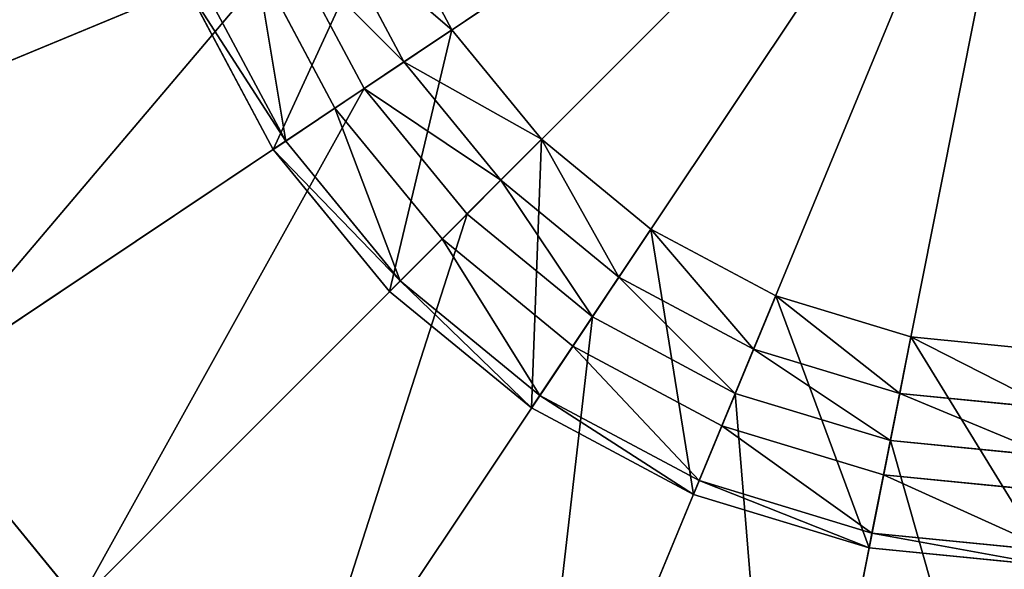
# Model space of a CAD drawing. Extents: x 0 to 35.8, y 0 to 27.5.
# Tile 233 of 256: x 28.255 to 29.195, y 8.146 to 8.671. Entities that reach past the tile are written whole.
import ezdxf

# ---------------------------------------------------------------- set-up
doc = ezdxf.new("R2010")
doc.units = 0
doc.header["$MEASUREMENT"] = 0
doc.layers.get('0').update_dxf_attribs({"color": 13, "linetype": 'CONTINUOUS'})
for name, color, linetype in [('GAS_ELEMENTS_1', 254, 'CONTINUOUS'), ('GAS_ELEMENTS_1_1', 250, 'CONTINUOUS'), ('RGM8058UC_-_BODY', 252, 'CONTINUOUS')]:
    doc.layers.add(name, color=color, linetype=linetype)

# ---------------------------------------------------------------- blocks, each defined once
blk = doc.blocks.new('RGM8658UC_TRADECAD_V06_DXF')
at = {"layer": 'GAS_ELEMENTS_1', "color": 0}
for p, q in [((28.622, 8.6305, 6.8646), (28.5533, 8.7591, 6.8646)), ((28.622, 8.6305, 6.8646), (28.5533, 8.7591, 6.8646)), ((28.511, 8.7416, 6.7662), (28.0266, 8.5409, 6.7662)), ((28.511, 8.7416, 6.7662), (28.0266, 8.5409, 6.7662)), ((28.584, 8.605, 6.7662), (28.511, 8.7416, 6.7662)), ((28.584, 8.605, 6.7662), (28.511, 8.7416, 6.7662)), ((28.6678, 8.6611, 7.1386), (28.622, 8.6305, 6.8646)), ((28.6678, 8.6611, 7.1386), (28.622, 8.6305, 6.8646)), ((28.622, 8.6305, 6.8646), (28.584, 8.605, 6.7662)), ((28.622, 8.6305, 6.8646), (28.584, 8.605, 6.7662)), ((28.7146, 8.5177, 6.8646), (28.622, 8.6305, 6.8646)), ((28.7146, 8.5177, 6.8646), (28.622, 8.6305, 6.8646)), ((28.584, 8.605, 6.7662), (28.148, 8.3137, 6.7662)), ((28.584, 8.605, 6.7662), (28.148, 8.3137, 6.7662)), ((28.6822, 8.4853, 6.7662), (28.584, 8.605, 6.7662)), ((28.6822, 8.4853, 6.7662), (28.584, 8.605, 6.7662)), ((28.7535, 8.5567, 7.1386), (28.7146, 8.5177, 6.8646)), ((28.7535, 8.5567, 7.1386), (28.7146, 8.5177, 6.8646)), ((28.7146, 8.5177, 6.8646), (28.6822, 8.4853, 6.7662)), ((28.7146, 8.5177, 6.8646), (28.6822, 8.4853, 6.7662)), ((28.8273, 8.4252, 6.8646), (28.7146, 8.5177, 6.8646)), ((28.8273, 8.4252, 6.8646), (28.7146, 8.5177, 6.8646)), ((28.6822, 8.4853, 6.7662), (28.3114, 8.1146, 6.7662)), ((28.6822, 8.4853, 6.7662), (28.3114, 8.1146, 6.7662)), ((28.8019, 8.3871, 6.7662), (28.6822, 8.4853, 6.7662)), ((28.8019, 8.3871, 6.7662), (28.6822, 8.4853, 6.7662)), ((28.8579, 8.471, 7.1386), (28.8273, 8.4252, 6.8646)), ((28.8579, 8.471, 7.1386), (28.8273, 8.4252, 6.8646)), ((28.8273, 8.4252, 6.8646), (28.8019, 8.3871, 6.7662)), ((28.8273, 8.4252, 6.8646), (28.8019, 8.3871, 6.7662)), ((28.9559, 8.3565, 6.8646), (28.8273, 8.4252, 6.8646)), ((28.9559, 8.3565, 6.8646), (28.8273, 8.4252, 6.8646)), ((28.977, 8.4073, 7.1386), (28.9559, 8.3565, 6.8646)), ((28.977, 8.4073, 7.1386), (28.9559, 8.3565, 6.8646)), ((28.8019, 8.3871, 6.7662), (28.5106, 7.9512, 6.7662)), ((28.8019, 8.3871, 6.7662), (28.5106, 7.9512, 6.7662)), ((28.9384, 8.3141, 6.7662), (28.8019, 8.3871, 6.7662)), ((28.9384, 8.3141, 6.7662), (28.8019, 8.3871, 6.7662)), ((29.1062, 8.3681, 7.1386), (29.0955, 8.3141, 6.8646)), ((29.1062, 8.3681, 7.1386), (29.0955, 8.3141, 6.8646)), ((28.9559, 8.3565, 6.8646), (28.9384, 8.3141, 6.7662)), ((28.9559, 8.3565, 6.8646), (28.9384, 8.3141, 6.7662)), ((29.0955, 8.3141, 6.8646), (28.9559, 8.3565, 6.8646)), ((29.0955, 8.3141, 6.8646), (28.9559, 8.3565, 6.8646)), ((28.9384, 8.3141, 6.7662), (28.7378, 7.8297, 6.7662)), ((28.9384, 8.3141, 6.7662), (28.7378, 7.8297, 6.7662)), ((29.0866, 8.2692, 6.7662), (28.9384, 8.3141, 6.7662)), ((29.0866, 8.2692, 6.7662), (28.9384, 8.3141, 6.7662)), ((29.0955, 8.3141, 6.8646), (29.0866, 8.2692, 6.7662)), ((29.0955, 8.3141, 6.8646), (29.0866, 8.2692, 6.7662)), ((29.2406, 8.2998, 6.8646), (29.0955, 8.3141, 6.8646)), ((29.2406, 8.2998, 6.8646), (29.0955, 8.3141, 6.8646)), ((29.0866, 8.2692, 6.7662), (28.9843, 7.7549, 6.7662)), ((29.0866, 8.2692, 6.7662), (28.9843, 7.7549, 6.7662)), ((29.2406, 8.254, 6.7662), (29.0866, 8.2692, 6.7662)), ((29.2406, 8.254, 6.7662), (29.0866, 8.2692, 6.7662))]:
    blk.add_line(p, q, dxfattribs=at)
at = {"layer": 'GAS_ELEMENTS_1_1', "color": 0}
for p, q in [((28.5561, 8.5864, 7.245), (29.2406, 9.0438, 7.245)), ((28.5561, 8.5864, 7.245), (29.2406, 9.0438, 7.245)), ((28.6585, 8.4617, 7.245), (29.2406, 9.0438, 7.245)), ((28.6585, 8.4617, 7.245), (29.2406, 9.0438, 7.245)), ((28.7833, 8.3593, 7.245), (29.2406, 9.0438, 7.245)), ((28.7833, 8.3593, 7.245), (29.2406, 9.0438, 7.245)), ((28.9256, 8.2832, 7.245), (29.2406, 9.0438, 7.245)), ((28.9256, 8.2832, 7.245), (29.2406, 9.0438, 7.245)), ((29.08, 8.2364, 7.245), (29.2406, 9.0438, 7.245)), ((29.08, 8.2364, 7.245), (29.2406, 9.0438, 7.245)), ((28.6042, 8.7802, 7.1386), (28.6678, 8.6611, 7.1386)), ((28.6042, 8.7802, 7.1386), (28.6678, 8.6611, 7.1386)), ((28.5561, 8.5864, 7.245), (28.4801, 8.7288, 7.245)), ((28.5561, 8.5864, 7.245), (28.4801, 8.7288, 7.245)), ((28.4145, 8.7016, 7.1386), (28.4971, 8.547, 7.1386)), ((28.4145, 8.7016, 7.1717), (28.4971, 8.547, 7.1717)), ((28.4145, 8.7016, 7.1386), (28.4971, 8.547, 7.1386)), ((28.4145, 8.7016, 7.1717), (28.4971, 8.547, 7.1717)), ((28.4277, 8.7071, 7.2045), (28.509, 8.555, 7.2045)), ((28.4277, 8.7071, 7.2045), (28.509, 8.555, 7.2045)), ((28.6678, 8.6611, 7.1386), (28.4971, 8.547, 7.1386)), ((28.6678, 8.6611, 7.1386), (28.4971, 8.547, 7.1386)), ((28.6678, 8.6611, 7.1386), (28.7535, 8.5567, 7.1386)), ((28.6678, 8.6611, 7.1386), (28.7535, 8.5567, 7.1386)), ((28.509, 8.555, 7.2045), (28.5561, 8.5864, 7.245)), ((28.509, 8.555, 7.2045), (28.5561, 8.5864, 7.245)), ((28.6585, 8.4617, 7.245), (28.5561, 8.5864, 7.245)), ((28.6585, 8.4617, 7.245), (28.5561, 8.5864, 7.245)), ((28.4971, 8.547, 7.1717), (28.509, 8.555, 7.2045)), ((28.4971, 8.547, 7.1717), (28.509, 8.555, 7.2045)), ((28.509, 8.555, 7.2045), (28.6184, 8.4216, 7.2045)), ((28.509, 8.555, 7.2045), (28.6184, 8.4216, 7.2045)), ((28.7535, 8.5567, 7.1386), (28.6083, 8.4115, 7.1386)), ((28.7535, 8.5567, 7.1386), (28.6083, 8.4115, 7.1386)), ((28.7535, 8.5567, 7.1386), (28.8579, 8.471, 7.1386)), ((28.7535, 8.5567, 7.1386), (28.8579, 8.471, 7.1386)), ((28.4971, 8.547, 7.1386), (28.6083, 8.4115, 7.1386)), ((28.4971, 8.547, 7.1386), (28.4971, 8.547, 7.1717)), ((28.4971, 8.547, 7.1717), (28.6083, 8.4115, 7.1717)), ((28.4971, 8.547, 7.1386), (28.6083, 8.4115, 7.1386)), ((28.4971, 8.547, 7.1386), (28.4971, 8.547, 7.1717)), ((28.4971, 8.547, 7.1717), (28.6083, 8.4115, 7.1717)), ((28.8579, 8.471, 7.1386), (28.7438, 8.3003, 7.1386)), ((28.8579, 8.471, 7.1386), (28.7438, 8.3003, 7.1386)), ((28.8579, 8.471, 7.1386), (28.977, 8.4073, 7.1386)), ((28.8579, 8.471, 7.1386), (28.977, 8.4073, 7.1386)), ((28.6184, 8.4216, 7.2045), (28.6585, 8.4617, 7.245)), ((28.6184, 8.4216, 7.2045), (28.6585, 8.4617, 7.245)), ((28.7833, 8.3593, 7.245), (28.6585, 8.4617, 7.245)), ((28.7833, 8.3593, 7.245), (28.6585, 8.4617, 7.245)), ((28.6083, 8.4115, 7.1717), (28.6184, 8.4216, 7.2045)), ((28.6083, 8.4115, 7.1717), (28.6184, 8.4216, 7.2045)), ((28.6184, 8.4216, 7.2045), (28.7518, 8.3122, 7.2045)), ((28.6184, 8.4216, 7.2045), (28.7518, 8.3122, 7.2045)), ((28.6083, 8.4115, 7.1386), (28.7438, 8.3003, 7.1386)), ((28.6083, 8.4115, 7.1386), (28.6083, 8.4115, 7.1717)), ((28.6083, 8.4115, 7.1717), (28.7438, 8.3003, 7.1717)), ((28.6083, 8.4115, 7.1386), (28.7438, 8.3003, 7.1386)), ((28.6083, 8.4115, 7.1386), (28.6083, 8.4115, 7.1717)), ((28.6083, 8.4115, 7.1717), (28.7438, 8.3003, 7.1717)), ((28.977, 8.4073, 7.1386), (28.8984, 8.2177, 7.1386)), ((28.977, 8.4073, 7.1386), (28.8984, 8.2177, 7.1386)), ((28.977, 8.4073, 7.1386), (29.1062, 8.3681, 7.1386)), ((28.977, 8.4073, 7.1386), (29.1062, 8.3681, 7.1386)), ((29.1062, 8.3681, 7.1386), (29.0662, 8.1668, 7.1386)), ((29.1062, 8.3681, 7.1386), (29.0662, 8.1668, 7.1386)), ((29.1062, 8.3681, 7.1386), (29.2406, 8.3549, 7.1386)), ((29.1062, 8.3681, 7.1386), (29.2406, 8.3549, 7.1386)), ((28.7518, 8.3122, 7.2045), (28.7833, 8.3593, 7.245)), ((28.7518, 8.3122, 7.2045), (28.7833, 8.3593, 7.245)), ((28.9256, 8.2832, 7.245), (28.7833, 8.3593, 7.245)), ((28.9256, 8.2832, 7.245), (28.7833, 8.3593, 7.245)), ((28.3114, 8.1146, 6.7662), (28.148, 8.3137, 6.7662)), ((28.148, 8.3137, 6.8996), (28.3114, 8.1146, 6.8996)), ((28.3114, 8.1146, 6.7662), (28.148, 8.3137, 6.7662)), ((28.148, 8.3137, 6.8996), (28.3114, 8.1146, 6.8996)), ((28.7438, 8.3003, 7.1717), (28.7518, 8.3122, 7.2045)), ((28.7438, 8.3003, 7.1717), (28.7518, 8.3122, 7.2045)), ((28.7518, 8.3122, 7.2045), (28.9039, 8.2309, 7.2045)), ((28.7518, 8.3122, 7.2045), (28.9039, 8.2309, 7.2045)), ((28.7438, 8.3003, 7.1386), (28.8984, 8.2177, 7.1386)), ((28.7438, 8.3003, 7.1386), (28.7438, 8.3003, 7.1717)), ((28.7438, 8.3003, 7.1717), (28.8984, 8.2177, 7.1717)), ((28.7438, 8.3003, 7.1386), (28.8984, 8.2177, 7.1386)), ((28.7438, 8.3003, 7.1386), (28.7438, 8.3003, 7.1717)), ((28.7438, 8.3003, 7.1717), (28.8984, 8.2177, 7.1717)), ((28.9039, 8.2309, 7.2045), (28.9256, 8.2832, 7.245)), ((28.9039, 8.2309, 7.2045), (28.9256, 8.2832, 7.245)), ((29.08, 8.2364, 7.245), (28.9256, 8.2832, 7.245)), ((29.08, 8.2364, 7.245), (28.9256, 8.2832, 7.245)), ((28.8984, 8.2177, 7.1717), (28.9039, 8.2309, 7.2045)), ((28.8984, 8.2177, 7.1717), (28.9039, 8.2309, 7.2045)), ((28.9039, 8.2309, 7.2045), (29.069, 8.1808, 7.2045)), ((28.9039, 8.2309, 7.2045), (29.069, 8.1808, 7.2045)), ((29.069, 8.1808, 7.2045), (29.08, 8.2364, 7.245)), ((29.069, 8.1808, 7.2045), (29.08, 8.2364, 7.245)), ((29.2406, 8.2206, 7.245), (29.08, 8.2364, 7.245)), ((29.2406, 8.2206, 7.245), (29.08, 8.2364, 7.245)), ((28.8984, 8.2177, 7.1386), (29.0662, 8.1668, 7.1386)), ((28.8984, 8.2177, 7.1386), (28.8984, 8.2177, 7.1717)), ((28.8984, 8.2177, 7.1717), (29.0662, 8.1668, 7.1717)), ((28.8984, 8.2177, 7.1386), (29.0662, 8.1668, 7.1386)), ((28.8984, 8.2177, 7.1386), (28.8984, 8.2177, 7.1717)), ((28.8984, 8.2177, 7.1717), (29.0662, 8.1668, 7.1717)), ((29.0662, 8.1668, 7.1717), (29.069, 8.1808, 7.2045)), ((29.0662, 8.1668, 7.1717), (29.069, 8.1808, 7.2045)), ((29.069, 8.1808, 7.2045), (29.2406, 8.1639, 7.2045)), ((29.069, 8.1808, 7.2045), (29.2406, 8.1639, 7.2045)), ((29.0662, 8.1668, 7.1386), (29.2406, 8.1496, 7.1386)), ((29.0662, 8.1668, 7.1386), (29.0662, 8.1668, 7.1717)), ((29.0662, 8.1668, 7.1717), (29.2406, 8.1496, 7.1717)), ((29.0662, 8.1668, 7.1386), (29.2406, 8.1496, 7.1386)), ((29.0662, 8.1668, 7.1386), (29.0662, 8.1668, 7.1717)), ((29.0662, 8.1668, 7.1717), (29.2406, 8.1496, 7.1717))]:
    blk.add_line(p, q, dxfattribs=at)
at = {"layer": 'GAS_ELEMENTS_1', "color": 254}
mesh = blk.add_polyface(dxfattribs=at)
corners = [(28.466, 8.8897, 6.7662), (28.0266, 8.5409, 6.7662), (27.9518, 8.7874, 6.7662), (28.511, 8.7416, 6.7662)]
mesh.append_faces([[corners[k] for k in face] for face in [(0, 1, 2), (1, 0, 3)]], dxfattribs={"vtx0": -1, "color": 254})
mesh = blk.add_polyface(dxfattribs=at)
corners = [(28.5533, 8.7591, 6.8646), (28.6678, 8.6611, 7.1386), (28.622, 8.6305, 6.8646), (28.6042, 8.7802, 7.1386)]
mesh.append_faces([[corners[k] for k in face] for face in [(0, 1, 2), (1, 0, 3)]], dxfattribs={"vtx0": -1, "color": 254})
mesh = blk.add_polyface(dxfattribs=at)
corners = [(28.511, 8.7416, 6.7662), (28.622, 8.6305, 6.8646), (28.584, 8.605, 6.7662), (28.5533, 8.7591, 6.8646)]
mesh.append_faces([[corners[k] for k in face] for face in [(0, 1, 2), (1, 0, 3)]], dxfattribs={"vtx0": -1, "color": 254})
mesh = blk.add_polyface(dxfattribs=at)
corners = [(28.511, 8.7416, 6.7662), (28.148, 8.3137, 6.7662), (28.0266, 8.5409, 6.7662), (28.584, 8.605, 6.7662)]
mesh.append_faces([[corners[k] for k in face] for face in [(0, 1, 2), (1, 0, 3)]], dxfattribs={"vtx0": -1, "color": 254})
mesh = blk.add_polyface(dxfattribs=at)
corners = [(28.622, 8.6305, 6.8646), (28.7535, 8.5567, 7.1386), (28.7146, 8.5177, 6.8646), (28.6678, 8.6611, 7.1386)]
mesh.append_faces([[corners[k] for k in face] for face in [(0, 1, 2), (1, 0, 3)]], dxfattribs={"vtx0": -1, "color": 254})
mesh = blk.add_polyface(dxfattribs=at)
corners = [(28.584, 8.605, 6.7662), (28.7146, 8.5177, 6.8646), (28.6822, 8.4853, 6.7662), (28.622, 8.6305, 6.8646)]
mesh.append_faces([[corners[k] for k in face] for face in [(0, 1, 2), (1, 0, 3)]], dxfattribs={"vtx0": -1, "color": 254})
mesh = blk.add_polyface(dxfattribs=at)
corners = [(28.584, 8.605, 6.7662), (28.3114, 8.1146, 6.7662), (28.148, 8.3137, 6.7662), (28.6822, 8.4853, 6.7662)]
mesh.append_faces([[corners[k] for k in face] for face in [(0, 1, 2), (1, 0, 3)]], dxfattribs={"vtx0": -1, "color": 254})
mesh = blk.add_polyface(dxfattribs=at)
corners = [(28.7535, 8.5567, 7.1386), (28.8273, 8.4252, 6.8646), (28.7146, 8.5177, 6.8646), (28.8579, 8.471, 7.1386)]
mesh.append_faces([[corners[k] for k in face] for face in [(0, 1, 2), (1, 0, 3)]], dxfattribs={"vtx0": -1, "color": 254})
mesh = blk.add_polyface(dxfattribs=at)
corners = [(28.7146, 8.5177, 6.8646), (28.8019, 8.3871, 6.7662), (28.6822, 8.4853, 6.7662), (28.8273, 8.4252, 6.8646)]
mesh.append_faces([[corners[k] for k in face] for face in [(0, 1, 2), (1, 0, 3)]], dxfattribs={"vtx0": -1, "color": 254})
mesh = blk.add_polyface(dxfattribs=at)
corners = [(28.6822, 8.4853, 6.7662), (28.5106, 7.9512, 6.7662), (28.3114, 8.1146, 6.7662), (28.8019, 8.3871, 6.7662)]
mesh.append_faces([[corners[k] for k in face] for face in [(0, 1, 2), (1, 0, 3)]], dxfattribs={"vtx0": -1, "color": 254})
mesh = blk.add_polyface(dxfattribs=at)
corners = [(28.8579, 8.471, 7.1386), (28.9559, 8.3565, 6.8646), (28.8273, 8.4252, 6.8646), (28.977, 8.4073, 7.1386)]
mesh.append_faces([[corners[k] for k in face] for face in [(0, 1, 2), (1, 0, 3)]], dxfattribs={"vtx0": -1, "color": 254})
mesh = blk.add_polyface(dxfattribs=at)
corners = [(28.8273, 8.4252, 6.8646), (28.9384, 8.3141, 6.7662), (28.8019, 8.3871, 6.7662), (28.9559, 8.3565, 6.8646)]
mesh.append_faces([[corners[k] for k in face] for face in [(0, 1, 2), (1, 0, 3)]], dxfattribs={"vtx0": -1, "color": 254})
mesh = blk.add_polyface(dxfattribs=at)
corners = [(28.977, 8.4073, 7.1386), (29.0955, 8.3141, 6.8646), (28.9559, 8.3565, 6.8646), (29.1062, 8.3681, 7.1386)]
mesh.append_faces([[corners[k] for k in face] for face in [(0, 1, 2), (1, 0, 3)]], dxfattribs={"vtx0": -1, "color": 254})
mesh = blk.add_polyface(dxfattribs=at)
corners = [(28.8019, 8.3871, 6.7662), (28.7378, 7.8297, 6.7662), (28.5106, 7.9512, 6.7662), (28.9384, 8.3141, 6.7662)]
mesh.append_faces([[corners[k] for k in face] for face in [(0, 1, 2), (1, 0, 3)]], dxfattribs={"vtx0": -1, "color": 254})
mesh = blk.add_polyface(dxfattribs=at)
corners = [(29.1062, 8.3681, 7.1386), (29.2406, 8.2998, 6.8646), (29.0955, 8.3141, 6.8646), (29.2406, 8.3549, 7.1386)]
mesh.append_faces([[corners[k] for k in face] for face in [(0, 1, 2), (1, 0, 3)]], dxfattribs={"vtx0": -1, "color": 254})
mesh = blk.add_polyface(dxfattribs=at)
corners = [(28.9559, 8.3565, 6.8646), (29.0866, 8.2692, 6.7662), (28.9384, 8.3141, 6.7662), (29.0955, 8.3141, 6.8646)]
mesh.append_faces([[corners[k] for k in face] for face in [(0, 1, 2), (1, 0, 3)]], dxfattribs={"vtx0": -1, "color": 254})
mesh = blk.add_polyface(dxfattribs=at)
corners = [(28.9384, 8.3141, 6.7662), (28.9843, 7.7549, 6.7662), (28.7378, 7.8297, 6.7662), (29.0866, 8.2692, 6.7662)]
mesh.append_faces([[corners[k] for k in face] for face in [(0, 1, 2), (1, 0, 3)]], dxfattribs={"vtx0": -1, "color": 254})
mesh = blk.add_polyface(dxfattribs=at)
corners = [(29.0955, 8.3141, 6.8646), (29.2406, 8.254, 6.7662), (29.0866, 8.2692, 6.7662), (29.2406, 8.2998, 6.8646)]
mesh.append_faces([[corners[k] for k in face] for face in [(0, 1, 2), (1, 0, 3)]], dxfattribs={"vtx0": -1, "color": 254})
mesh = blk.add_polyface(dxfattribs=at)
corners = [(29.0866, 8.2692, 6.7662), (29.2406, 7.7297, 6.7662), (28.9843, 7.7549, 6.7662), (29.2406, 8.254, 6.7662)]
mesh.append_faces([[corners[k] for k in face] for face in [(0, 1, 2), (1, 0, 3)]], dxfattribs={"vtx0": -1, "color": 254})
at = {"layer": 'GAS_ELEMENTS_1_1', "color": 250}
mesh = blk.add_polyface(dxfattribs=at)
corners = [(29.2406, 9.0438, 7.245), (28.5561, 8.5864, 7.245), (28.4801, 8.7288, 7.245)]
mesh.append_faces([[corners[k] for k in face] for face in [(0, 1, 2)]], dxfattribs={"color": 250})
mesh = blk.add_polyface(dxfattribs=at)
corners = [(29.2406, 9.0438, 7.245), (28.6585, 8.4617, 7.245), (28.5561, 8.5864, 7.245)]
mesh.append_faces([[corners[k] for k in face] for face in [(0, 1, 2)]], dxfattribs={"color": 250})
mesh = blk.add_polyface(dxfattribs=at)
corners = [(29.2406, 9.0438, 7.245), (28.7833, 8.3593, 7.245), (28.6585, 8.4617, 7.245)]
mesh.append_faces([[corners[k] for k in face] for face in [(0, 1, 2)]], dxfattribs={"color": 250})
mesh = blk.add_polyface(dxfattribs=at)
corners = [(29.2406, 9.0438, 7.245), (28.9256, 8.2832, 7.245), (28.7833, 8.3593, 7.245)]
mesh.append_faces([[corners[k] for k in face] for face in [(0, 1, 2)]], dxfattribs={"color": 250})
mesh = blk.add_polyface(dxfattribs=at)
corners = [(29.2406, 9.0438, 7.245), (29.08, 8.2364, 7.245), (28.9256, 8.2832, 7.245)]
mesh.append_faces([[corners[k] for k in face] for face in [(0, 1, 2)]], dxfattribs={"color": 250})
mesh = blk.add_polyface(dxfattribs=at)
corners = [(29.2406, 8.2206, 7.245), (29.08, 8.2364, 7.245), (29.2406, 9.0438, 7.245)]
mesh.append_faces([[corners[k] for k in face] for face in [(0, 1, 2)]], dxfattribs={"color": 250})
mesh = blk.add_polyface(dxfattribs=at)
corners = [(28.4971, 8.547, 7.1386), (28.6042, 8.7802, 7.1386), (28.4145, 8.7016, 7.1386), (28.6678, 8.6611, 7.1386)]
mesh.append_faces([[corners[k] for k in face] for face in [(0, 1, 2), (1, 0, 3)]], dxfattribs={"vtx0": -1, "color": 250})
mesh = blk.add_polyface(dxfattribs=at)
corners = [(28.4801, 8.7288, 7.245), (28.509, 8.555, 7.2045), (28.4277, 8.7071, 7.2045), (28.5561, 8.5864, 7.245)]
mesh.append_faces([[corners[k] for k in face] for face in [(0, 1, 2), (1, 0, 3)]], dxfattribs={"vtx0": -1, "color": 250})
mesh = blk.add_polyface(dxfattribs=at)
corners = [(28.4145, 8.7016, 7.1717), (28.509, 8.555, 7.2045), (28.4971, 8.547, 7.1717), (28.4277, 8.7071, 7.2045)]
mesh.append_faces([[corners[k] for k in face] for face in [(0, 1, 2), (1, 0, 3)]], dxfattribs={"vtx0": -1, "color": 250})
mesh = blk.add_polyface(dxfattribs=at)
corners = [(28.4145, 8.7016, 7.1386), (28.4971, 8.547, 7.1717), (28.4971, 8.547, 7.1386), (28.4145, 8.7016, 7.1717)]
mesh.append_faces([[corners[k] for k in face] for face in [(0, 1, 2), (1, 0, 3)]], dxfattribs={"vtx0": -1, "color": 250})
mesh = blk.add_polyface(dxfattribs=at)
corners = [(28.6083, 8.4115, 7.1386), (28.6678, 8.6611, 7.1386), (28.4971, 8.547, 7.1386), (28.7535, 8.5567, 7.1386)]
mesh.append_faces([[corners[k] for k in face] for face in [(0, 1, 2), (1, 0, 3)]], dxfattribs={"vtx0": -1, "color": 250})
mesh = blk.add_polyface(dxfattribs=at)
corners = [(28.5561, 8.5864, 7.245), (28.6184, 8.4216, 7.2045), (28.509, 8.555, 7.2045), (28.6585, 8.4617, 7.245)]
mesh.append_faces([[corners[k] for k in face] for face in [(0, 1, 2), (1, 0, 3)]], dxfattribs={"vtx0": -1, "color": 250})
mesh = blk.add_polyface(dxfattribs=at)
corners = [(28.4971, 8.547, 7.1717), (28.6184, 8.4216, 7.2045), (28.6083, 8.4115, 7.1717), (28.509, 8.555, 7.2045)]
mesh.append_faces([[corners[k] for k in face] for face in [(0, 1, 2), (1, 0, 3)]], dxfattribs={"vtx0": -1, "color": 250})
mesh = blk.add_polyface(dxfattribs=at)
corners = [(28.7438, 8.3003, 7.1386), (28.7535, 8.5567, 7.1386), (28.6083, 8.4115, 7.1386), (28.8579, 8.471, 7.1386)]
mesh.append_faces([[corners[k] for k in face] for face in [(0, 1, 2), (1, 0, 3)]], dxfattribs={"vtx0": -1, "color": 250})
mesh = blk.add_polyface(dxfattribs=at)
corners = [(28.4971, 8.547, 7.1386), (28.6083, 8.4115, 7.1717), (28.6083, 8.4115, 7.1386), (28.4971, 8.547, 7.1717)]
mesh.append_faces([[corners[k] for k in face] for face in [(0, 1, 2), (1, 0, 3)]], dxfattribs={"vtx0": -1, "color": 250})
mesh = blk.add_polyface(dxfattribs=at)
corners = [(28.8984, 8.2177, 7.1386), (28.8579, 8.471, 7.1386), (28.7438, 8.3003, 7.1386), (28.977, 8.4073, 7.1386)]
mesh.append_faces([[corners[k] for k in face] for face in [(0, 1, 2), (1, 0, 3)]], dxfattribs={"vtx0": -1, "color": 250})
mesh = blk.add_polyface(dxfattribs=at)
corners = [(28.6585, 8.4617, 7.245), (28.7518, 8.3122, 7.2045), (28.6184, 8.4216, 7.2045), (28.7833, 8.3593, 7.245)]
mesh.append_faces([[corners[k] for k in face] for face in [(0, 1, 2), (1, 0, 3)]], dxfattribs={"vtx0": -1, "color": 250})
mesh = blk.add_polyface(dxfattribs=at)
corners = [(28.6184, 8.4216, 7.2045), (28.7438, 8.3003, 7.1717), (28.6083, 8.4115, 7.1717), (28.7518, 8.3122, 7.2045)]
mesh.append_faces([[corners[k] for k in face] for face in [(0, 1, 2), (1, 0, 3)]], dxfattribs={"vtx0": -1, "color": 250})
mesh = blk.add_polyface(dxfattribs=at)
corners = [(28.6083, 8.4115, 7.1717), (28.7438, 8.3003, 7.1386), (28.6083, 8.4115, 7.1386), (28.7438, 8.3003, 7.1717)]
mesh.append_faces([[corners[k] for k in face] for face in [(0, 1, 2), (1, 0, 3)]], dxfattribs={"vtx0": -1, "color": 250})
mesh = blk.add_polyface(dxfattribs=at)
corners = [(29.0662, 8.1668, 7.1386), (28.977, 8.4073, 7.1386), (28.8984, 8.2177, 7.1386), (29.1062, 8.3681, 7.1386)]
mesh.append_faces([[corners[k] for k in face] for face in [(0, 1, 2), (1, 0, 3)]], dxfattribs={"vtx0": -1, "color": 250})
mesh = blk.add_polyface(dxfattribs=at)
corners = [(29.2406, 8.1496, 7.1386), (29.1062, 8.3681, 7.1386), (29.0662, 8.1668, 7.1386), (29.2406, 8.3549, 7.1386)]
mesh.append_faces([[corners[k] for k in face] for face in [(0, 1, 2), (1, 0, 3)]], dxfattribs={"vtx0": -1, "color": 250})
mesh = blk.add_polyface(dxfattribs=at)
corners = [(28.7833, 8.3593, 7.245), (28.9039, 8.2309, 7.2045), (28.7518, 8.3122, 7.2045), (28.9256, 8.2832, 7.245)]
mesh.append_faces([[corners[k] for k in face] for face in [(0, 1, 2), (1, 0, 3)]], dxfattribs={"vtx0": -1, "color": 250})
mesh = blk.add_polyface(dxfattribs=at)
corners = [(28.148, 8.3137, 6.8996), (27.4468, 7.2499, 7.2264), (27.1313, 7.6344, 7.2264), (28.3114, 8.1146, 6.8996)]
mesh.append_faces([[corners[k] for k in face] for face in [(0, 1, 2), (1, 0, 3)]], dxfattribs={"vtx0": -1, "color": 250})
mesh = blk.add_polyface(dxfattribs=at)
corners = [(28.148, 8.3137, 6.8996), (28.3114, 8.1146, 6.7662), (28.3114, 8.1146, 6.8996), (28.148, 8.3137, 6.7662)]
mesh.append_faces([[corners[k] for k in face] for face in [(0, 1, 2), (1, 0, 3)]], dxfattribs={"vtx0": -1, "color": 250})
mesh = blk.add_polyface(dxfattribs=at)
corners = [(28.7518, 8.3122, 7.2045), (28.8984, 8.2177, 7.1717), (28.7438, 8.3003, 7.1717), (28.9039, 8.2309, 7.2045)]
mesh.append_faces([[corners[k] for k in face] for face in [(0, 1, 2), (1, 0, 3)]], dxfattribs={"vtx0": -1, "color": 250})
mesh = blk.add_polyface(dxfattribs=at)
corners = [(28.7438, 8.3003, 7.1717), (28.8984, 8.2177, 7.1386), (28.7438, 8.3003, 7.1386), (28.8984, 8.2177, 7.1717)]
mesh.append_faces([[corners[k] for k in face] for face in [(0, 1, 2), (1, 0, 3)]], dxfattribs={"vtx0": -1, "color": 250})
mesh = blk.add_polyface(dxfattribs=at)
corners = [(28.9256, 8.2832, 7.245), (29.069, 8.1808, 7.2045), (28.9039, 8.2309, 7.2045), (29.08, 8.2364, 7.245)]
mesh.append_faces([[corners[k] for k in face] for face in [(0, 1, 2), (1, 0, 3)]], dxfattribs={"vtx0": -1, "color": 250})
mesh = blk.add_polyface(dxfattribs=at)
corners = [(28.9039, 8.2309, 7.2045), (29.0662, 8.1668, 7.1717), (28.8984, 8.2177, 7.1717), (29.069, 8.1808, 7.2045)]
mesh.append_faces([[corners[k] for k in face] for face in [(0, 1, 2), (1, 0, 3)]], dxfattribs={"vtx0": -1, "color": 250})
mesh = blk.add_polyface(dxfattribs=at)
corners = [(29.08, 8.2364, 7.245), (29.2406, 8.1639, 7.2045), (29.069, 8.1808, 7.2045), (29.2406, 8.2206, 7.245)]
mesh.append_faces([[corners[k] for k in face] for face in [(0, 1, 2), (1, 0, 3)]], dxfattribs={"vtx0": -1, "color": 250})
mesh = blk.add_polyface(dxfattribs=at)
corners = [(28.8984, 8.2177, 7.1717), (29.0662, 8.1668, 7.1386), (28.8984, 8.2177, 7.1386), (29.0662, 8.1668, 7.1717)]
mesh.append_faces([[corners[k] for k in face] for face in [(0, 1, 2), (1, 0, 3)]], dxfattribs={"vtx0": -1, "color": 250})
mesh = blk.add_polyface(dxfattribs=at)
corners = [(29.069, 8.1808, 7.2045), (29.2406, 8.1496, 7.1717), (29.0662, 8.1668, 7.1717), (29.2406, 8.1639, 7.2045)]
mesh.append_faces([[corners[k] for k in face] for face in [(0, 1, 2), (1, 0, 3)]], dxfattribs={"vtx0": -1, "color": 250})
mesh = blk.add_polyface(dxfattribs=at)
corners = [(29.0662, 8.1668, 7.1717), (29.2406, 8.1496, 7.1386), (29.0662, 8.1668, 7.1386), (29.2406, 8.1496, 7.1717)]
mesh.append_faces([[corners[k] for k in face] for face in [(0, 1, 2), (1, 0, 3)]], dxfattribs={"vtx0": -1, "color": 250})
at = {"layer": 'RGM8058UC_-_BODY', "color": 252}
mesh = blk.add_polyface(dxfattribs=at)
corners = [(34.9324, 3.6756), (23.5753, 24.0972), (23.5753, 3.6756), (34.9324, 24.0972)]
mesh.append_faces([[corners[k] for k in face] for face in [(0, 1, 2), (1, 0, 3)]], dxfattribs={"vtx0": -1, "color": 252})
mesh = blk.add_polyface(dxfattribs=at)
corners = [(33.9324, 23.0972, 6.032), (23.8503, 4.6756, 6.032), (23.8503, 23.0972, 6.032), (33.9324, 4.6756, 6.032)]
mesh.append_faces([[corners[k] for k in face] for face in [(0, 1, 2), (1, 0, 3)]], dxfattribs={"vtx0": -1, "color": 252})

msp = doc.modelspace()

# ---------------------------------------------------------------- block references
at = {"color": 0}
msp.add_blockref('RGM8658UC_TRADECAD_V06_DXF', (0, 0), dxfattribs=at)

doc.saveas('drawing.dxf')
